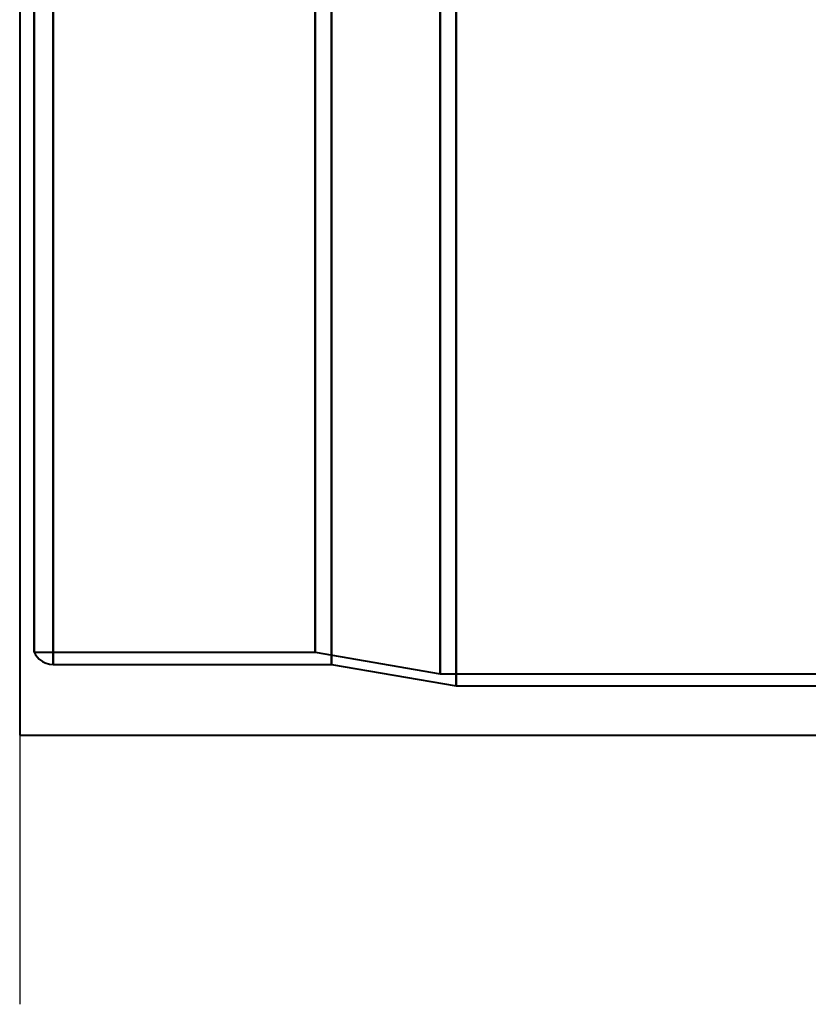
# Model space of a CAD drawing. Header units: millimetres. Extents: x -1352 to 2139, y -120 to 1210.
# Tile 2 of 87: x -780 to -742, y 167 to 214. Entities that reach past the tile are written whole.
import ezdxf

# ---------------------------------------------------------------- set-up
doc = ezdxf.new("R2010")
doc.units = ezdxf.units.MM
doc.layers.add('A-GENM', color=13, linetype='Continuous', lineweight=40)
doc.layers.add('G-IMPT', color=8, linetype='Continuous', lineweight=40)

# ---------------------------------------------------------------- blocks, each defined once
blk = doc.blocks.new('Souche connecteur circulaire R23 - Souche connecteur circulaire R23-762142-Avant')
at = {"layer": 'A-GENM'}
for p, q in [((-780, 380), (-780, 180)), ((-780, 180), (-740, 180))]:
    blk.add_line(p, q, dxfattribs=at)
blk = doc.blocks.new('NEXA 2000 CALQUES_dwg-762145-Avant')
at = {"layer": 'G-IMPT'}
for p, q in [((-779.3, 383.372), (-779.3, 183.998)), ((-779.3, 183.998), (-779.3, 383.372)), ((-778.387, 383.372), (-778.387, 183.407)), ((-778.387, 183.407), (-778.387, 383.372)), ((-765.773, 383.372), (-765.773, 183.998)), ((-765.773, 183.998), (-765.773, 383.372)), ((-765, 383.372), (-765, 183.407)), ((-765, 183.407), (-765, 383.372)), ((-759.773, 383.372), (-759.773, 182.964)), ((-759.773, 182.964), (-759.773, 383.372)), ((-759, 383.372), (-759, 182.372)), ((-759, 182.372), (-759, 383.372)), ((-779.3, 183.998), (-765.773, 183.998)), ((-765.773, 183.998), (-759.773, 182.964)), ((-778.387, 183.407), (-765, 183.407)), ((-765, 183.407), (-759, 182.372)), ((-759.773, 182.964), (-718.198, 182.964)), ((-759, 182.372), (-740, 182.372))]:
    blk.add_line(p, q, dxfattribs=at)
at = {"layer": 'G-IMPT', "flags": 128}
blk.add_lwpolyline([(-779.3, 183.998), (-779.231, 183.87), (-779.062, 183.669), (-778.903, 183.55), (-778.774, 183.485), (-778.569, 183.424), (-778.387, 183.407)], dxfattribs=at)

msp = doc.modelspace()

# ---------------------------------------------------------------- linework, layer by layer
at = {"color": 1, "lineweight": 30}
for p, q in [((-780, 180), (-780, 580)), ((-780, 192.936), (-780, 167.064))]:
    msp.add_line(p, q, dxfattribs=at)
at = {"color": 94, "lineweight": 30}
msp.add_line((-780, 580), (-780, 180), dxfattribs=at)

# ---------------------------------------------------------------- block references
at = {"layer": 'A-GENM'}
msp.add_blockref('Souche connecteur circulaire R23 - Souche connecteur circulaire R23-762142-Avant', (0, 0), dxfattribs=at)
at = {"layer": 'G-IMPT'}
msp.add_blockref('NEXA 2000 CALQUES_dwg-762145-Avant', (0, 0), dxfattribs=at)

doc.saveas('drawing.dxf')
